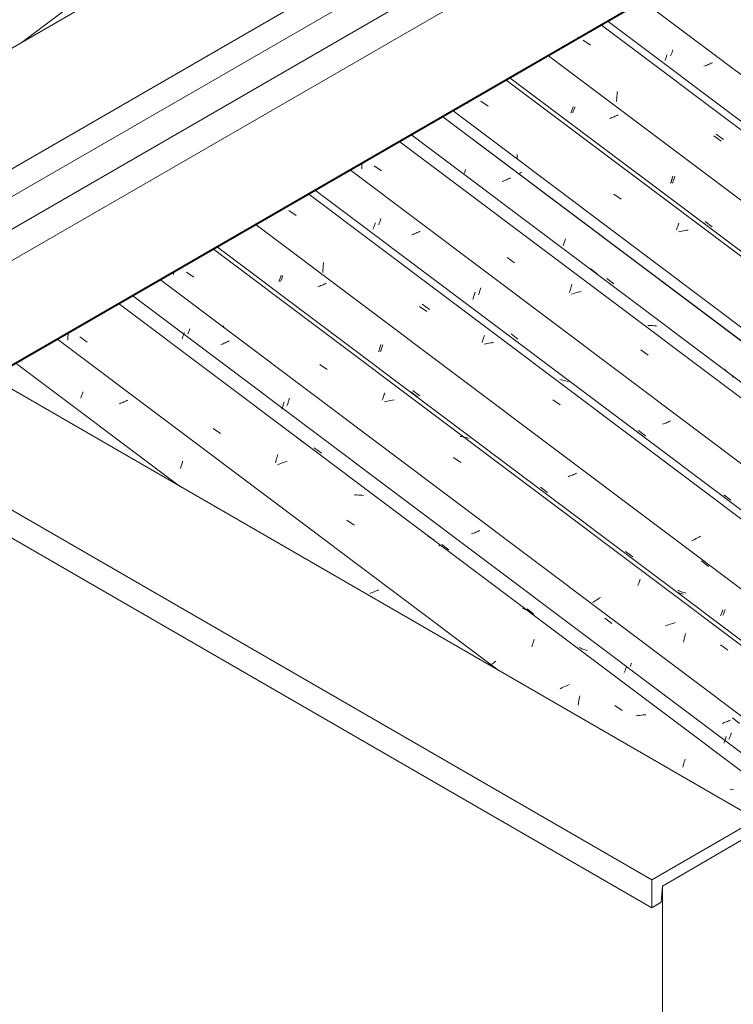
# Model space of a CAD drawing. Header units: millimetres. Extents: x 6528 to 21779, y 617 to 11154.
# Tile 23 of 106: x 10734 to 11675, y 6617 to 7916. Entities that reach past the tile are written whole.
import ezdxf

# ---------------------------------------------------------------- set-up
doc = ezdxf.new("R2010")
doc.units = ezdxf.units.MM
for name, color, linetype, lineweight in [('A-GLAZ-CWMG', 7, 'Continuous', 5), ('A-ROOF', 7, 'Continuous', 5), ('A-ROOF-OTLN', 7, 'Continuous', 5), ('I-WALL', 7, 'Continuous', 5)]:
    doc.layers.add(name, color=color, linetype=linetype, lineweight=lineweight)

# ---------------------------------------------------------------- blocks, each defined once
blk = doc.blocks.new('FP_11-ISO_02')
at = {"layer": 'A-GLAZ-CWMG'}
blk.add_line((11716.3, 8621.2), (10736.8, 7886), dxfattribs=at)
blk = doc.blocks.new('Rectangular Mullion - Telha Fibrocimento - Ondulada-1909083-ISO_02')
at = {"layer": 'A-GLAZ-CWMG'}
blk.add_blockref('FP_11-ISO_02', (0, 0), dxfattribs=at)
blk = doc.blocks.new('FP_256-ISO_02')
at = {"layer": 'A-GLAZ-CWMG'}
blk.add_line((10945.6, 7299.8), (10728.9, 7462.4), dxfattribs=at)
blk = doc.blocks.new('FP_257-ISO_02')
at = {"layer": 'A-GLAZ-CWMG', "color": 9, "true_color": 0xc0c0c0}
for p, q in [((10814, 7416.5), (10814.4, 7417.4)), ((10814.4, 7417.4), (10814.8, 7418.4)), ((10814.8, 7418.4), (10815.1, 7419.4)), ((10815.1, 7419.4), (10815.5, 7420.4)), ((10815.5, 7420.4), (10815.9, 7421.5)), ((10815.9, 7421.5), (10816.3, 7422.6)), ((10816.3, 7422.6), (10816.7, 7423.7)), ((10816.7, 7423.7), (10817, 7424.8)), ((10872.3, 7412.1), (10870.9, 7411.6)), ((10873.6, 7412.7), (10872.3, 7412.1)), ((10874.9, 7413.4), (10873.6, 7412.7)), ((10876.2, 7414), (10874.9, 7413.4)), ((10866.7, 7409.8), (10865.3, 7409.3)), ((10868.2, 7410.4), (10866.7, 7409.8)), ((10869.5, 7411), (10868.2, 7410.4)), ((10870.9, 7411.6), (10869.5, 7411)), ((10945.5, 7323.9), (10945.9, 7325)), ((10945.9, 7325), (10946.3, 7326.1)), ((10946.3, 7326.1), (10946.7, 7327.2)), ((10946.7, 7327.2), (10947.1, 7328.4)), ((10947.1, 7328.4), (10947.4, 7329.6)), ((10947.4, 7329.6), (10947.8, 7330.8)), ((10947.8, 7330.8), (10948.2, 7332)), ((10948.2, 7332), (10948.5, 7333.3)), ((11197, 7159.7), (11195.6, 7159.2)), ((11198.5, 7160.3), (11197, 7159.7)), ((11199.9, 7160.8), (11198.5, 7160.3)), ((11201.3, 7161.4), (11199.9, 7160.8)), ((11202.7, 7162), (11201.3, 7161.4)), ((11204, 7162.6), (11202.7, 7162)), ((11205.4, 7163.2), (11204, 7162.6)), ((11206.7, 7163.8), (11205.4, 7163.2))]:
    blk.add_line(p, q, dxfattribs=at)
blk = doc.blocks.new('FP_258-ISO_02')
at = {"layer": 'A-GLAZ-CWMG'}
blk.add_line((12278.3, 6479.7), (10865, 7540.5), dxfattribs=at)
at = {"layer": 'A-GLAZ-CWMG', "color": 9, "true_color": 0xc0c0c0}
for p, q in [((10797, 7493.2), (10797.1, 7495.4)), ((10797.1, 7495.4), (10797.2, 7497.7)), ((10797.2, 7497.7), (10797.3, 7499.9)), ((10797.3, 7499.9), (10797.5, 7502)), ((10813, 7497.2), (10822.6, 7490.6)), ((10988.8, 7376.6), (10998.5, 7370)), ((11098.5, 7365.2), (11108.1, 7358.1)), ((11071.5, 7333.2), (11072, 7335.1)), ((11072, 7335.1), (11072.5, 7336.9)), ((11072.5, 7336.9), (11073, 7338.7)), ((11073, 7338.7), (11073.5, 7340.5)), ((11073.5, 7340.5), (11074, 7342.3)), ((11071, 7331.3), (11071.5, 7333.2)), ((11075.8, 7329.6), (11073.7, 7328.8)), ((11077.9, 7330.4), (11075.8, 7329.6)), ((11080, 7331.1), (11077.9, 7330.4)), ((11082.2, 7331.8), (11080, 7331.1)), ((11084.3, 7332.5), (11082.2, 7331.8)), ((11086.4, 7333.1), (11084.3, 7332.5)), ((11176.7, 7288.9), (11174.6, 7288.8)), ((11178.8, 7288.9), (11176.7, 7288.9)), ((11180.8, 7288.8), (11178.8, 7288.9)), ((11182.9, 7288.7), (11180.8, 7288.8)), ((11184.9, 7288.6), (11182.9, 7288.7)), ((11186.9, 7288.4), (11184.9, 7288.6)), ((11165.1, 7255.5), (11174.8, 7248.9)), ((11273.7, 7233.4), (11272.1, 7234.3)), ((11275.4, 7232.5), (11273.7, 7233.4)), ((11277, 7231.5), (11275.4, 7232.5)), ((11278.6, 7230.5), (11277, 7231.5)), ((11280.1, 7229.4), (11278.6, 7230.5)), ((11286.7, 7221.3), (11286.9, 7221.8)), ((11286.9, 7221.8), (11287.1, 7222.3)), ((11287.1, 7222.3), (11287.2, 7222.7)), ((11287.2, 7222.7), (11287.3, 7223)), ((11287.3, 7223), (11287.4, 7223.4)), ((11287.4, 7223.4), (11287.4, 7223.6)), ((11398.7, 7138.6), (11397, 7139.4)), ((11400.5, 7137.8), (11398.7, 7138.6)), ((11402.2, 7137), (11400.5, 7137.8)), ((11403.8, 7136.1), (11402.2, 7137)), ((11405.4, 7135.1), (11403.8, 7136.1)), ((11407, 7134.1), (11405.4, 7135.1)), ((11409.1, 7088.8), (11409.6, 7090.5)), ((11409.6, 7090.5), (11410.1, 7092.2)), ((11410.1, 7092.2), (11410.7, 7093.9)), ((11410.7, 7093.9), (11411.2, 7095.5)), ((11411.2, 7095.5), (11411.7, 7097.1)), ((11411.7, 7097.1), (11412.3, 7098.7)), ((11356.8, 7066.1), (11355.2, 7064.9)), ((11358.4, 7067.3), (11356.8, 7066.1)), ((11360.1, 7068.5), (11358.4, 7067.3)), ((11361.8, 7069.7), (11360.1, 7068.5)), ((11452.6, 7036.4), (11450.6, 7035.4)), ((11454.7, 7037.3), (11452.6, 7036.4)), ((11456.7, 7038.2), (11454.7, 7037.3)), ((11458.8, 7039), (11456.7, 7038.2)), ((11448.6, 7034.5), (11446.6, 7033.5)), ((11450.6, 7035.4), (11448.6, 7034.5)), ((11472.1, 7022.2), (11472.5, 7024.2)), ((11470.2, 7011.8), (11470.5, 7013.9)), ((11470.5, 7013.9), (11470.9, 7016)), ((11470.9, 7016), (11471.3, 7018.1)), ((11471.3, 7018.1), (11471.7, 7020.2)), ((11471.7, 7020.2), (11472.1, 7022.2)), ((11518.6, 7011.4), (11528.3, 7004.6)), ((11549, 6998.1), (11546.9, 6997.7)), ((11551.2, 6998.4), (11549, 6998.1)), ((11553.3, 6998.7), (11551.2, 6998.4)), ((11555.4, 6998.9), (11553.3, 6998.7)), ((11557.6, 6999.1), (11555.4, 6998.9)), ((11559.7, 6999.2), (11557.6, 6999.1)), ((11608.3, 6929.9), (11608.8, 6931.8)), ((11608.8, 6931.8), (11609.3, 6933.6)), ((11609.3, 6933.6), (11609.8, 6935.5)), ((11609.8, 6935.5), (11610.3, 6937.2)), ((11610.3, 6937.2), (11610.8, 6939)), ((11610.8, 6939), (11611.4, 6940.7)), ((11673.1, 6900.7), (11670.9, 6900.2)), ((11675.2, 6901.1), (11673.1, 6900.7))]:
    blk.add_line(p, q, dxfattribs=at)
blk = doc.blocks.new('FP_259-ISO_02')
at = {"layer": 'A-GLAZ-CWMG', "color": 9, "true_color": 0xc0c0c0}
for p, q in [((10950.3, 7501.9), (10950.7, 7503)), ((10947.7, 7494.8), (10948.1, 7495.7)), ((10948.1, 7495.7), (10948.5, 7496.7)), ((10948.5, 7496.7), (10948.8, 7497.7)), ((10948.8, 7497.7), (10949.2, 7498.7)), ((10949.2, 7498.7), (10949.6, 7499.7)), ((10949.6, 7499.7), (10950, 7500.8)), ((10950, 7500.8), (10950.3, 7501.9)), ((11006, 7490.2), (11004.7, 7489.6)), ((11007.4, 7490.8), (11006, 7490.2)), ((11008.7, 7491.4), (11007.4, 7490.8)), ((11010, 7492), (11008.7, 7491.4)), ((11000.5, 7487.9), (10999.1, 7487.3)), ((11001.9, 7488.4), (11000.5, 7487.9)), ((11003.3, 7489), (11001.9, 7488.4)), ((11004.7, 7489.6), (11003.3, 7489)), ((11079.3, 7402.2), (11079.7, 7403.3)), ((11079.7, 7403.3), (11080.1, 7404.4)), ((11080.1, 7404.4), (11080.5, 7405.5)), ((11080.5, 7405.5), (11080.9, 7406.6)), ((11080.9, 7406.6), (11081.2, 7407.8)), ((11081.2, 7407.8), (11081.6, 7409)), ((11081.6, 7409), (11082, 7410.2)), ((11082, 7410.2), (11082.3, 7411.5)), ((11122.2, 7351.2), (11131.5, 7344.2)), ((11331, 7238.1), (11329.6, 7237.5)), ((11332.5, 7238.6), (11331, 7238.1)), ((11333.9, 7239.2), (11332.5, 7238.6)), ((11335.3, 7239.7), (11333.9, 7239.2)), ((11336.6, 7240.3), (11335.3, 7239.7)), ((11338, 7240.9), (11336.6, 7240.3)), ((11339.3, 7241.5), (11338, 7240.9)), ((11340.7, 7242.1), (11339.3, 7241.5)), ((11290.5, 7223.7), (11299.7, 7216.7)), ((11402.8, 7139), (11412, 7132)), ((11505.6, 7126.7), (11514.8, 7119.5)), ((11472.7, 7087.4), (11471.5, 7088)), ((11474, 7086.8), (11472.7, 7087.4)), ((11475.3, 7086.2), (11474, 7086.8)), ((11476.6, 7085.7), (11475.3, 7086.2)), ((11477.9, 7085.3), (11476.6, 7085.7)), ((11479.3, 7084.8), (11477.9, 7085.3)), ((11480.7, 7084.4), (11479.3, 7084.8)), ((11482, 7084), (11480.7, 7084.4)), ((11533.6, 7061.3), (11534, 7062.4)), ((11531.1, 7054.8), (11531.4, 7055.6)), ((11531.4, 7055.6), (11531.8, 7056.5)), ((11531.8, 7056.5), (11532.1, 7057.4)), ((11532.1, 7057.4), (11532.5, 7058.3)), ((11532.5, 7058.3), (11532.9, 7059.3)), ((11532.9, 7059.3), (11533.2, 7060.3)), ((11533.2, 7060.3), (11533.6, 7061.3)), ((11661.6, 6988.3), (11660.1, 6987.8)), ((11663, 6988.8), (11661.6, 6988.3)), ((11664.4, 6989.3), (11663, 6988.8)), ((11665.8, 6989.9), (11664.4, 6989.3)), ((11667.2, 6990.4), (11665.8, 6989.9)), ((11668.6, 6991), (11667.2, 6990.4)), ((11670, 6991.6), (11668.6, 6991)), ((11671.3, 6992.2), (11670, 6991.6)), ((11673.9, 6995), (11683.1, 6987.8)), ((11662.6, 6961.8), (11663, 6962.8)), ((11663, 6962.8), (11663.4, 6963.8)), ((11663.4, 6963.8), (11663.7, 6964.9)), ((11663.7, 6964.9), (11664.1, 6966)), ((11664.1, 6966), (11664.5, 6967.1)), ((11664.5, 6967.1), (11664.9, 6968.3)), ((11664.9, 6968.3), (11665.2, 6969.4)), ((11665.2, 6969.4), (11665.6, 6970.6))]:
    blk.add_line(p, q, dxfattribs=at)
blk = doc.blocks.new('FP_260-ISO_02')
at = {"layer": 'A-GLAZ-CWMG'}
blk.add_line((12408.8, 6554.1), (10994.4, 7615.7), dxfattribs=at)
at = {"layer": 'A-GLAZ-CWMG', "color": 9, "true_color": 0xc0c0c0}
for p, q in [((10936.3, 7579.5), (10936.6, 7581.6)), ((10936.6, 7581.6), (10936.7, 7582.4)), ((10953.4, 7582.8), (10963.1, 7576.1)), ((11002.2, 7509.9), (11002.2, 7512)), ((11129.4, 7460.9), (11139.1, 7454.2)), ((11211.9, 7414), (11212.5, 7415.7)), ((11212.5, 7415.7), (11213, 7417.3)), ((11213, 7417.3), (11213.5, 7418.9)), ((11213.5, 7418.9), (11214.1, 7420.5)), ((11214.1, 7420.5), (11214.6, 7422)), ((11214.6, 7422), (11215.1, 7423.4)), ((11216.7, 7412.1), (11214.6, 7411.6)), ((11218.9, 7412.6), (11216.7, 7412.1)), ((11221.1, 7413.1), (11218.9, 7412.6)), ((11223.2, 7413.5), (11221.1, 7413.1)), ((11225.4, 7413.9), (11223.2, 7413.5)), ((11227.5, 7414.2), (11225.4, 7413.9)), ((11316.8, 7365.9), (11314.8, 7366.2)), ((11318.8, 7365.5), (11316.8, 7365.9)), ((11320.7, 7365.1), (11318.8, 7365.5)), ((11322.6, 7364.6), (11320.7, 7365.1)), ((11324.5, 7364.1), (11322.6, 7364.6)), ((11326.4, 7363.5), (11324.5, 7364.1)), ((11305.6, 7338.4), (11315.3, 7331.7)), ((11424.3, 7293.5), (11424.3, 7293.6)), ((11549.1, 7169.5), (11549.6, 7171)), ((11549.6, 7171), (11550.2, 7172.5)), ((11550.2, 7172.5), (11550.7, 7173.9)), ((11550.7, 7173.9), (11551.2, 7175.2)), ((11551.2, 7175.2), (11551.7, 7176.6)), ((11551.7, 7176.6), (11552.2, 7177.8)), ((11497.9, 7152.7), (11496.1, 7151.6)), ((11499.7, 7153.8), (11497.9, 7152.7)), ((11491, 7148.2), (11489.3, 7147)), ((11492.6, 7149.3), (11491, 7148.2)), ((11494.4, 7150.4), (11492.6, 7149.3)), ((11496.1, 7151.6), (11494.4, 7150.4)), ((11587.8, 7117.1), (11585.7, 7116.3)), ((11589.9, 7117.9), (11587.8, 7117.1)), ((11592, 7118.7), (11589.9, 7117.9)), ((11594.1, 7119.4), (11592, 7118.7)), ((11596.3, 7120.1), (11594.1, 7119.4)), ((11598.4, 7120.8), (11596.3, 7120.1)), ((11610, 7098.7), (11610.5, 7100.6)), ((11610.5, 7100.6), (11611, 7102.5)), ((11611, 7102.5), (11611.5, 7104.4)), ((11611.5, 7104.4), (11612, 7106.3)), ((11609.1, 7094.7), (11609.5, 7096.7)), ((11609.5, 7096.7), (11610, 7098.7)), ((11658.2, 7091.3), (11667.9, 7084.5))]:
    blk.add_line(p, q, dxfattribs=at)
blk = doc.blocks.new('FP_261-ISO_02')
at = {"layer": 'A-GLAZ-CWMG', "color": 9, "true_color": 0xc0c0c0}
for p, q in [((11077.8, 7570.2), (11078.1, 7571.1)), ((11078.1, 7571.1), (11078.5, 7572)), ((11078.5, 7572), (11078.9, 7573)), ((11078.9, 7573), (11079.2, 7574)), ((11079.2, 7574), (11079.6, 7575.1)), ((11079.6, 7575.1), (11080, 7576.1)), ((11080, 7576.1), (11080.4, 7577.2)), ((11080.4, 7577.2), (11080.7, 7578.3)), ((11209.4, 7477.6), (11209.8, 7478.7)), ((11209.8, 7478.7), (11210.2, 7479.8)), ((11210.2, 7479.8), (11210.5, 7480.9)), ((11210.5, 7480.9), (11210.9, 7482)), ((11210.9, 7482), (11211.3, 7483.2)), ((11211.3, 7483.2), (11211.7, 7484.4)), ((11211.7, 7484.4), (11212, 7485.6)), ((11212, 7485.6), (11212.4, 7486.9)), ((11252.3, 7426.5), (11261.6, 7419.5)), ((11420.6, 7299), (11429.8, 7292)), ((11532.9, 7214.3), (11542.2, 7207.3)), ((11602.9, 7162.7), (11601.6, 7163.3)), ((11604.2, 7162.1), (11602.9, 7162.7)), ((11605.5, 7161.6), (11604.2, 7162.1)), ((11606.8, 7161.1), (11605.5, 7161.6)), ((11608.1, 7160.6), (11606.8, 7161.1)), ((11609.4, 7160.2), (11608.1, 7160.6)), ((11610.8, 7159.8), (11609.4, 7160.2)), ((11612.2, 7159.4), (11610.8, 7159.8)), ((11661.3, 7130.2), (11661.6, 7131)), ((11661.6, 7131), (11662, 7131.9)), ((11662, 7131.9), (11662.3, 7132.8)), ((11662.3, 7132.8), (11662.7, 7133.8)), ((11662.7, 7133.8), (11663, 7134.7)), ((11663, 7134.7), (11663.4, 7135.7)), ((11663.4, 7135.7), (11663.8, 7136.8)), ((11663.8, 7136.8), (11664.2, 7137.9))]:
    blk.add_line(p, q, dxfattribs=at)
blk = doc.blocks.new('FP_262-ISO_02')
at = {"layer": 'A-GLAZ-CWMG'}
blk.add_line((12538.3, 6628.7), (11123.8, 7690.4), dxfattribs=at)
at = {"layer": 'A-GLAZ-CWMG', "color": 9, "true_color": 0xc0c0c0}
for p, q in [((11260.9, 7537.4), (11270.6, 7530.6)), ((11343.5, 7490), (11344, 7491.7)), ((11344, 7491.7), (11344.5, 7493.2)), ((11344.5, 7493.2), (11345.1, 7494.8)), ((11345.1, 7494.8), (11345.6, 7496.3)), ((11345.6, 7496.3), (11346.2, 7497.7)), ((11346.2, 7497.7), (11346.7, 7499.1)), ((11348.3, 7488.1), (11346.1, 7487.6)), ((11350.4, 7488.6), (11348.3, 7488.1)), ((11352.6, 7489), (11350.4, 7488.6)), ((11354.7, 7489.3), (11352.6, 7489)), ((11356.9, 7489.7), (11354.7, 7489.3)), ((11359, 7489.9), (11356.9, 7489.7)), ((11448, 7440.7), (11446.1, 7441)), ((11450, 7440.2), (11448, 7440.7)), ((11451.9, 7439.7), (11450, 7440.2)), ((11453.7, 7439.2), (11451.9, 7439.7)), ((11455.6, 7438.6), (11453.7, 7439.2)), ((11457.4, 7437.9), (11455.6, 7438.6)), ((11437, 7414.5), (11446.7, 7407.8))]:
    blk.add_line(p, q, dxfattribs=at)
blk = doc.blocks.new('FP_263-ISO_02')
at = {"layer": 'A-GLAZ-CWMG', "color": 9, "true_color": 0xc0c0c0}
for p, q in [((11207.1, 7645.1), (11207.5, 7646)), ((11207.5, 7646), (11207.9, 7647)), ((11207.9, 7647), (11208.2, 7648)), ((11208.2, 7648), (11208.6, 7649)), ((11208.6, 7649), (11209, 7650)), ((11209, 7650), (11209.4, 7651.1)), ((11209.4, 7651.1), (11209.7, 7652.2)), ((11209.7, 7652.2), (11210.1, 7653.3)), ((11339.6, 7554.7), (11339.9, 7555.8)), ((11339.9, 7555.8), (11340.3, 7557)), ((11340.3, 7557), (11340.7, 7558.2)), ((11340.7, 7558.2), (11341.1, 7559.4)), ((11341.1, 7559.4), (11341.4, 7560.6)), ((11341.4, 7560.6), (11341.8, 7561.9)), ((11338.8, 7552.6), (11339.2, 7553.6)), ((11339.2, 7553.6), (11339.6, 7554.7)), ((11381.7, 7501.5), (11390.9, 7494.4)), ((11550, 7373.9), (11559.2, 7366.9)), ((11662.3, 7289.1), (11671.6, 7282.1))]:
    blk.add_line(p, q, dxfattribs=at)
blk = doc.blocks.new('FP_264-ISO_02')
at = {"layer": 'A-GLAZ-CWMG'}
blk.add_line((12650.8, 6691.9), (11234.9, 7754.6), dxfattribs=at)
blk = doc.blocks.new('FP_265-ISO_02')
at = {"layer": 'A-GLAZ-CWMG', "color": 9, "true_color": 0xc0c0c0}
for p, q in [((11319.6, 7711.9), (11319.8, 7712.6)), ((11319.8, 7712.6), (11320.2, 7713.6)), ((11320.2, 7713.6), (11320.6, 7714.6)), ((11320.6, 7714.6), (11321, 7715.7)), ((11321, 7715.7), (11321.3, 7716.8)), ((11321.3, 7716.8), (11321.7, 7717.9)), ((11371.5, 7702.8), (11370.1, 7702.3)), ((11372.9, 7703.4), (11371.5, 7702.8)), ((11374.3, 7703.9), (11372.9, 7703.4)), ((11375.7, 7704.5), (11374.3, 7703.9)), ((11377.1, 7705.1), (11375.7, 7704.5)), ((11378.4, 7705.7), (11377.1, 7705.1)), ((11379.8, 7706.3), (11378.4, 7705.7)), ((11381.1, 7706.9), (11379.8, 7706.3)), ((11451.2, 7619.4), (11451.5, 7620.5)), ((11451.5, 7620.5), (11451.9, 7621.6)), ((11451.9, 7621.6), (11452.3, 7622.8)), ((11452.3, 7622.8), (11452.7, 7624)), ((11452.7, 7624), (11453, 7625.3)), ((11453, 7625.3), (11453.4, 7626.5)), ((11450.4, 7617.2), (11450.8, 7618.3)), ((11450.8, 7618.3), (11451.2, 7619.4))]:
    blk.add_line(p, q, dxfattribs=at)
blk = doc.blocks.new('Rectangular Mullion - Telha Fibrocimento - Ondulada-1909027-ISO_02')
at = {"layer": 'A-GLAZ-CWMG'}
for p, q in [((12711, 6722), (11291.6, 7787.3)), ((12713.2, 6720.7), (11291.9, 7787.5)), ((12339.5, 6506.4), (10919.3, 7572.4)), ((11366, 7057), (10783.7, 7494.1))]:
    blk.add_line(p, q, dxfattribs=at)
for name in ['FP_264-ISO_02', 'FP_265-ISO_02', 'FP_262-ISO_02', 'FP_263-ISO_02', 'FP_260-ISO_02', 'FP_261-ISO_02', 'FP_258-ISO_02', 'FP_259-ISO_02', 'FP_256-ISO_02', 'FP_257-ISO_02']:
    blk.add_blockref(name, (0, 0), dxfattribs=at)
blk = doc.blocks.new('FP_273-ISO_02')
at = {"layer": 'A-GLAZ-CWMG', "color": 9, "true_color": 0xc0c0c0}
for p, q in [((10955.7, 7502), (10956.1, 7503.1)), ((10956.1, 7503.1), (10956.5, 7504.3)), ((10956.5, 7504.3), (10957, 7505.5)), ((10957, 7505.5), (10957.4, 7506.7)), ((10957.4, 7506.7), (10957.8, 7508)), ((10955.3, 7500.9), (10955.7, 7502)), ((11087.9, 7411.6), (11088.2, 7412.8)), ((11088.2, 7412.8), (11088.6, 7414)), ((11088.6, 7414), (11089, 7415.3)), ((11089, 7415.3), (11089.3, 7416.6)), ((11086.3, 7407.1), (11086.7, 7408.2)), ((11086.7, 7408.2), (11087.1, 7409.3)), ((11087.1, 7409.3), (11087.5, 7410.5)), ((11087.5, 7410.5), (11087.9, 7411.6)), ((11539.1, 7062.7), (11539.5, 7063.8)), ((11539.5, 7063.8), (11539.9, 7064.8)), ((11539.9, 7064.8), (11540.3, 7065.9)), ((11540.3, 7065.9), (11540.7, 7067.1)), ((11670.7, 6970.7), (11671.1, 6971.8)), ((11671.1, 6971.8), (11671.5, 6972.9)), ((11671.5, 6972.9), (11671.9, 6974.1)), ((11671.9, 6974.1), (11672.2, 6975.3)), ((11669.2, 6966.4), (11669.6, 6967.4)), ((11669.6, 6967.4), (11670, 6968.5)), ((11670, 6968.5), (11670.4, 6969.5)), ((11670.4, 6969.5), (11670.7, 6970.7))]:
    blk.add_line(p, q, dxfattribs=at)
blk = doc.blocks.new('FP_274-ISO_02')
at = {"layer": 'A-GLAZ-CWMG'}
blk.add_line((12405.9, 6549.7), (10989.4, 7612.9), dxfattribs=at)
blk = doc.blocks.new('FP_275-ISO_02')
at = {"layer": 'A-GLAZ-CWMG', "color": 9, "true_color": 0xc0c0c0}
for p, q in [((11075.5, 7569.9), (11076, 7571)), ((11076, 7571), (11076.4, 7572.2)), ((11076.4, 7572.2), (11076.8, 7573.3)), ((11076.8, 7573.3), (11077.3, 7574.6)), ((11077.3, 7574.6), (11077.7, 7575.8)), ((11077.7, 7575.8), (11078.1, 7577.1)), ((11078.1, 7577.1), (11078.6, 7578.5)), ((11137.7, 7568), (11136.4, 7567.3)), ((11128.2, 7563.8), (11126.8, 7563.2)), ((11129.6, 7564.3), (11128.2, 7563.8)), ((11131, 7564.9), (11129.6, 7564.3)), ((11132.4, 7565.5), (11131, 7564.9)), ((11133.7, 7566.1), (11132.4, 7565.5)), ((11135.1, 7566.7), (11133.7, 7566.1)), ((11136.4, 7567.3), (11135.1, 7566.7)), ((11207.1, 7477.5), (11207.5, 7478.7)), ((11207.5, 7478.7), (11207.9, 7480)), ((11207.9, 7480), (11208.4, 7481.4)), ((11208.4, 7481.4), (11208.8, 7482.7)), ((11208.8, 7482.7), (11209.2, 7484.2)), ((11209.2, 7484.2), (11209.6, 7485.6)), ((11209.6, 7485.6), (11210.1, 7487.1)), ((11249.4, 7425.1), (11258.6, 7418)), ((11458.5, 7313.5), (11457, 7313)), ((11459.9, 7314.1), (11458.5, 7313.5)), ((11461.3, 7314.7), (11459.9, 7314.1)), ((11462.7, 7315.2), (11461.3, 7314.7)), ((11464.1, 7315.8), (11462.7, 7315.2)), ((11465.4, 7316.4), (11464.1, 7315.8)), ((11466.8, 7317), (11465.4, 7316.4)), ((11468.1, 7317.6), (11466.8, 7317)), ((11632.8, 7202.1), (11642.1, 7194.8)), ((11602.1, 7160.1), (11600.8, 7160.6)), ((11603.5, 7159.7), (11602.1, 7160.1)), ((11604.8, 7159.3), (11603.5, 7159.7)), ((11606.2, 7158.9), (11604.8, 7159.3)), ((11607.6, 7158.5), (11606.2, 7158.9)), ((11609, 7158.2), (11607.6, 7158.5)), ((11658.2, 7129.4), (11658.6, 7130.4)), ((11658.6, 7130.4), (11659, 7131.4)), ((11659, 7131.4), (11659.5, 7132.5)), ((11659.5, 7132.5), (11659.9, 7133.7)), ((11659.9, 7133.7), (11660.3, 7134.8)), ((11660.3, 7134.8), (11660.8, 7136.1)), ((11660.8, 7136.1), (11661.2, 7137.3))]:
    blk.add_line(p, q, dxfattribs=at)
blk = doc.blocks.new('FP_276-ISO_02')
at = {"layer": 'A-GLAZ-CWMG'}
blk.add_line((12530.3, 6623), (11114.9, 7685.3), dxfattribs=at)
at = {"layer": 'A-GLAZ-CWMG', "color": 9, "true_color": 0xc0c0c0}
for p, q in [((11088.7, 7664), (11098.4, 7657.2)), ((11134.3, 7593.6), (11134.5, 7595.5)), ((11133.4, 7582.2), (11133.5, 7584.1)), ((11133.5, 7584.1), (11133.6, 7586)), ((11133.6, 7586), (11133.7, 7587.9)), ((11133.7, 7587.9), (11133.9, 7589.8)), ((11133.9, 7589.8), (11134, 7591.7)), ((11134, 7591.7), (11134.3, 7593.6)), ((11264.4, 7540.3), (11274.1, 7533.4)), ((11623.9, 7230.4), (11622, 7229.3)), ((11625.8, 7231.4), (11623.9, 7230.4)), ((11627.8, 7232.5), (11625.8, 7231.4)), ((11629.8, 7233.5), (11627.8, 7232.5)), ((11631.8, 7234.4), (11629.8, 7233.5)), ((11622, 7229.3), (11620.2, 7228.3))]:
    blk.add_line(p, q, dxfattribs=at)
blk = doc.blocks.new('FP_277-ISO_02')
at = {"layer": 'A-GLAZ-CWMG', "color": 9, "true_color": 0xc0c0c0}
for p, q in [((11201.9, 7645.3), (11202.3, 7646.4)), ((11202.3, 7646.4), (11202.6, 7647.5)), ((11199.6, 7639.3), (11200, 7640.2)), ((11200, 7640.2), (11200.4, 7641.2)), ((11200.4, 7641.2), (11200.7, 7642.1)), ((11200.7, 7642.1), (11201.1, 7643.2)), ((11201.1, 7643.2), (11201.5, 7644.2)), ((11201.5, 7644.2), (11201.9, 7645.3)), ((11253.8, 7633), (11252.4, 7632.5)), ((11255.2, 7633.6), (11253.8, 7633)), ((11256.6, 7634.2), (11255.2, 7633.6)), ((11258, 7634.8), (11256.6, 7634.2)), ((11259.3, 7635.4), (11258, 7634.8)), ((11260.6, 7636), (11259.3, 7635.4)), ((11261.9, 7636.6), (11260.6, 7636)), ((11252.4, 7632.5), (11251, 7631.9)), ((11333.9, 7554.8), (11334.3, 7556.1)), ((11331.3, 7546.7), (11331.7, 7547.8)), ((11331.7, 7547.8), (11332, 7548.9)), ((11332, 7548.9), (11332.4, 7550)), ((11332.4, 7550), (11332.8, 7551.2)), ((11332.8, 7551.2), (11333.2, 7552.4)), ((11333.2, 7552.4), (11333.6, 7553.6)), ((11333.6, 7553.6), (11333.9, 7554.8)), ((11591.3, 7386.2), (11590, 7385.6)), ((11592.7, 7386.8), (11591.3, 7386.2)), ((11583, 7382.8), (11581.6, 7382.2)), ((11584.5, 7383.3), (11583, 7382.8)), ((11585.9, 7383.8), (11584.5, 7383.3)), ((11587.3, 7384.4), (11585.9, 7383.8)), ((11588.6, 7385), (11587.3, 7384.4)), ((11590, 7385.6), (11588.6, 7385))]:
    blk.add_line(p, q, dxfattribs=at)
blk = doc.blocks.new('FP_278-ISO_02')
at = {"layer": 'A-GLAZ-CWMG'}
blk.add_line((12664.3, 6702.6), (11251, 7763.4), dxfattribs=at)
at = {"layer": 'A-GLAZ-CWMG', "color": 9, "true_color": 0xc0c0c0}
for p, q in [((11185, 7723.5), (11185.2, 7725.7)), ((11184.7, 7719), (11184.8, 7721.3)), ((11184.8, 7721.3), (11185, 7723.5)), ((11201, 7722.9), (11210.7, 7716.3)), ((11376.7, 7601.8), (11386.4, 7595.1)), ((11485.9, 7587.4), (11495.5, 7580.3)), ((11458.9, 7556), (11459.5, 7557.8)), ((11459.5, 7557.8), (11460, 7559.7)), ((11460, 7559.7), (11460.5, 7561.5)), ((11460.5, 7561.5), (11461, 7563.2)), ((11461, 7563.2), (11461.5, 7565)), ((11461.5, 7565), (11462.1, 7566.7)), ((11465.9, 7555), (11463.7, 7554.3)), ((11468, 7555.7), (11465.9, 7555)), ((11470.2, 7556.3), (11468, 7555.7)), ((11472.3, 7556.9), (11470.2, 7556.3)), ((11474.4, 7557.5), (11472.3, 7556.9)), ((11463.7, 7554.3), (11461.6, 7553.5)), ((11564.5, 7512.4), (11562.4, 7512.4)), ((11566.5, 7512.3), (11564.5, 7512.4)), ((11568.6, 7512.2), (11566.5, 7512.3)), ((11570.6, 7512.1), (11568.6, 7512.2)), ((11572.7, 7511.9), (11570.6, 7512.1)), ((11574.6, 7511.6), (11572.7, 7511.9)), ((11552.8, 7480.1), (11562.5, 7473.4)), ((11661, 7455.8), (11659.3, 7456.7)), ((11662.6, 7454.8), (11661, 7455.8)), ((11664.2, 7453.8), (11662.6, 7454.8)), ((11665.7, 7452.7), (11664.2, 7453.8)), ((11674.1, 7444), (11674.2, 7444.5)), ((11674.2, 7444.5), (11674.4, 7444.8)), ((11674.4, 7444.8), (11674.5, 7445.2)), ((11674.5, 7445.5), (11674.6, 7445.7)), ((11674.5, 7445.2), (11674.5, 7445.5)), ((11674.6, 7445.7), (11674.6, 7445.9))]:
    blk.add_line(p, q, dxfattribs=at)
blk = doc.blocks.new('FP_279-ISO_02')
at = {"layer": 'A-GLAZ-CWMG', "color": 9, "true_color": 0xc0c0c0}
for p, q in [((11392.9, 7713.2), (11391.6, 7712.6)), ((11394.3, 7713.8), (11392.9, 7713.2)), ((11395.6, 7714.4), (11394.3, 7713.8)), ((11508, 7574.2), (11517.3, 7567.2))]:
    blk.add_line(p, q, dxfattribs=at)
blk = doc.blocks.new('FP_280-ISO_02')
at = {"layer": 'A-GLAZ-CWMG'}
blk.add_line((12794.9, 6777), (11380.5, 7838.6), dxfattribs=at)
at = {"layer": 'A-GLAZ-CWMG', "color": 9, "true_color": 0xc0c0c0}
for p, q in [((11324.3, 7805.1), (11324.5, 7806.3)), ((11341.7, 7808.2), (11351.4, 7801.5)), ((11389.6, 7735.7), (11389.7, 7737.7)), ((11389.6, 7733.8), (11389.6, 7735.7)), ((11389.6, 7731.8), (11389.6, 7733.8)), ((11517.5, 7685.7), (11527.1, 7679)), ((11602.1, 7644.6), (11602.6, 7646)), ((11602.6, 7646), (11603.2, 7647.4)), ((11599.9, 7638.3), (11600.5, 7639.9)), ((11600.5, 7639.9), (11601, 7641.5)), ((11601, 7641.5), (11601.6, 7643.1)), ((11601.6, 7643.1), (11602.1, 7644.6)), ((11604.8, 7636.4), (11602.6, 7635.9)), ((11606.9, 7636.9), (11604.8, 7636.4)), ((11609.1, 7637.3), (11606.9, 7636.9)), ((11611.2, 7637.6), (11609.1, 7637.3)), ((11613.4, 7637.9), (11611.2, 7637.6)), ((11615.5, 7638.2), (11613.4, 7637.9))]:
    blk.add_line(p, q, dxfattribs=at)
blk = doc.blocks.new('FP_281-ISO_02')
at = {"layer": 'A-GLAZ-CWMG', "color": 9, "true_color": 0xc0c0c0}
for p, q in [((11463.1, 7792.8), (11463.4, 7793.7)), ((11463.4, 7793.7), (11463.8, 7794.6)), ((11463.8, 7794.6), (11464.2, 7795.6)), ((11464.2, 7795.6), (11464.5, 7796.6)), ((11464.5, 7796.6), (11464.9, 7797.6)), ((11464.9, 7797.6), (11465.3, 7798.6)), ((11465.3, 7798.6), (11465.7, 7799.7)), ((11465.7, 7799.7), (11466, 7800.8)), ((11594.8, 7700.2), (11595.2, 7701.3)), ((11595.2, 7701.3), (11595.6, 7702.3)), ((11595.6, 7702.3), (11596, 7703.4)), ((11596, 7703.4), (11596.3, 7704.6)), ((11596.3, 7704.6), (11596.7, 7705.7)), ((11596.7, 7705.7), (11597.1, 7706.9)), ((11597.1, 7706.9), (11597.5, 7708.1)), ((11597.5, 7708.1), (11597.8, 7709.4)), ((11638, 7649.5), (11647.2, 7642.5))]:
    blk.add_line(p, q, dxfattribs=at)
blk = doc.blocks.new('FP_282-ISO_02')
at = {"layer": 'A-GLAZ-CWMG'}
blk.add_line((12924.3, 6851.6), (11509.8, 7913.3), dxfattribs=at)
at = {"layer": 'A-GLAZ-CWMG', "color": 9, "true_color": 0xc0c0c0}
blk.add_line((11649.2, 7762.3), (11658.8, 7755.5), dxfattribs=at)
blk = doc.blocks.new('FP_283-ISO_02')
at = {"layer": 'A-GLAZ-CWMG', "color": 9, "true_color": 0xc0c0c0}
for p, q in [((11592.3, 7867.7), (11592.7, 7868.6)), ((11592.7, 7868.6), (11593, 7869.5)), ((11593, 7869.5), (11593.4, 7870.4)), ((11593.4, 7870.4), (11593.8, 7871.4)), ((11593.8, 7871.4), (11594.1, 7872.4)), ((11594.1, 7872.4), (11594.5, 7873.5)), ((11594.5, 7873.5), (11594.9, 7874.5)), ((11594.9, 7874.5), (11595.2, 7875.6))]:
    blk.add_line(p, q, dxfattribs=at)
blk = doc.blocks.new('Rectangular Mullion - Telha Fibrocimento - Ondulada-V269-ISO_02')
at = {"layer": 'A-GLAZ-CWMG'}
for p, q in [((12725.5, 6729.3), (11305.3, 7795.2)), ((12591, 6650.2), (11169.8, 7717)), ((12465.3, 6579.3), (11045.3, 7645.1)), ((12314.9, 6476.7), (10883, 7551.4))]:
    blk.add_line(p, q, dxfattribs=at)
for name in ['FP_282-ISO_02', 'FP_283-ISO_02', 'FP_280-ISO_02', 'FP_281-ISO_02', 'FP_278-ISO_02', 'FP_279-ISO_02', 'FP_276-ISO_02', 'FP_277-ISO_02', 'FP_274-ISO_02', 'FP_275-ISO_02', 'FP_273-ISO_02']:
    blk.add_blockref(name, (0, 0), dxfattribs=at)
blk = doc.blocks.new('FP_293-ISO_02')
at = {"layer": 'A-GLAZ-CWMG'}
blk.add_line((12792, 6772.6), (11375.5, 7835.8), dxfattribs=at)
blk = doc.blocks.new('FP_294-ISO_02')
at = {"layer": 'A-GLAZ-CWMG', "color": 9, "true_color": 0xc0c0c0}
for p, q in [((11460.7, 7792.4), (11461.1, 7793.5)), ((11461.1, 7793.5), (11461.5, 7794.6)), ((11461.5, 7794.6), (11462, 7795.8)), ((11462, 7795.8), (11462.4, 7797)), ((11462.4, 7797), (11462.8, 7798.2)), ((11462.8, 7798.2), (11463.3, 7799.5)), ((11463.3, 7799.5), (11463.7, 7800.8)), ((11520.4, 7788.8), (11519, 7788.2)), ((11521.7, 7789.4), (11520.4, 7788.8)), ((11523, 7790), (11521.7, 7789.4)), ((11513.5, 7785.9), (11512.1, 7785.3)), ((11514.9, 7786.4), (11513.5, 7785.9)), ((11516.3, 7787), (11514.9, 7786.4)), ((11517.7, 7787.6), (11516.3, 7787)), ((11519, 7788.2), (11517.7, 7787.6)), ((11592.3, 7699.9), (11592.8, 7701.2)), ((11592.8, 7701.2), (11593.2, 7702.5)), ((11593.2, 7702.5), (11593.6, 7703.8)), ((11593.6, 7703.8), (11594.1, 7705.1)), ((11594.1, 7705.1), (11594.5, 7706.5)), ((11594.5, 7706.5), (11594.9, 7708)), ((11594.9, 7708), (11595.3, 7709.4)), ((11634.9, 7648), (11644.1, 7641))]:
    blk.add_line(p, q, dxfattribs=at)
blk = doc.blocks.new('FP_295-ISO_02')
at = {"layer": 'A-GLAZ-CWMG'}
blk.add_line((12916.4, 6845.9), (11501, 7908.2), dxfattribs=at)
at = {"layer": 'A-GLAZ-CWMG', "color": 9, "true_color": 0xc0c0c0}
for p, q in [((11477, 7888.7), (11486.6, 7881.9)), ((11521.3, 7813.2), (11521.5, 7815.1)), ((11521.5, 7815.1), (11521.7, 7817)), ((11521.7, 7817), (11521.9, 7818.8)), ((11521.9, 7818.8), (11522.2, 7820.7)), ((11520.8, 7807.5), (11521, 7809.4)), ((11521, 7809.4), (11521.1, 7811.3)), ((11521.1, 7811.3), (11521.3, 7813.2)), ((11652.4, 7764.5), (11662, 7757.6))]:
    blk.add_line(p, q, dxfattribs=at)
blk = doc.blocks.new('FP_296-ISO_02')
at = {"layer": 'A-GLAZ-CWMG', "color": 9, "true_color": 0xc0c0c0}
for p, q in [((11586.3, 7865.6), (11586.6, 7866.6)), ((11586.6, 7866.6), (11587, 7867.7)), ((11587, 7867.7), (11587.4, 7868.7)), ((11587.4, 7868.7), (11587.8, 7869.8)), ((11584.8, 7861.8), (11585.2, 7862.7)), ((11585.2, 7862.7), (11585.5, 7863.6)), ((11585.5, 7863.6), (11585.9, 7864.6)), ((11585.9, 7864.6), (11586.3, 7865.6)), ((11637.7, 7854.6), (11636.2, 7854.1)), ((11639.1, 7855.1), (11637.7, 7854.6)), ((11640.5, 7855.7), (11639.1, 7855.1)), ((11641.9, 7856.3), (11640.5, 7855.7)), ((11643.2, 7856.8), (11641.9, 7856.3)), ((11644.6, 7857.4), (11643.2, 7856.8)), ((11645.9, 7858), (11644.6, 7857.4)), ((11647.3, 7858.7), (11645.9, 7858))]:
    blk.add_line(p, q, dxfattribs=at)
blk = doc.blocks.new('FP_297-ISO_02')
at = {"layer": 'A-GLAZ-CWMG', "color": 9, "true_color": 0xc0c0c0}
blk.add_line((11639.4, 7876.9), (11639.4, 7878.1), dxfattribs=at)
blk = doc.blocks.new('Rectangular Mullion - Telha Fibrocimento - Ondulada-V289-ISO_02')
at = {"layer": 'A-GLAZ-CWMG'}
for p, q in [((12977.1, 6873.1), (11555.8, 7939.9)), ((12851.3, 6802.2), (11431.3, 7868))]:
    blk.add_line(p, q, dxfattribs=at)
for name in ['FP_297-ISO_02', 'FP_295-ISO_02', 'FP_296-ISO_02', 'FP_293-ISO_02', 'FP_294-ISO_02']:
    blk.add_blockref(name, (0, 0), dxfattribs=at)
blk = doc.blocks.new('RUFO_1_ - RUFO_1_-1923193-ISO_02')
at = {"layer": 'A-ROOF'}
for p, q in [((13218.5, 9318.8), (10195.6, 7573.6)), ((10471.4, 7573.6), (13356.3, 9239.2)), ((12373.4, 8635), (10503.2, 7555.2)), ((10195.6, 7573.6), (11567.4, 6781.6)), ((10471.4, 7573.6), (11705.3, 6861.2)), ((10195.6, 7536.8), (11567.4, 6744.8)), ((11705.3, 6861.2), (11567.4, 6781.6)), ((11581.5, 6773.4), (11691.1, 6836.7)), ((11567.4, 6781.6), (11567.4, 6744.8)), ((11579.7, 6751.9), (11581.5, 6773.4)), ((11567.4, 6744.8), (11579.7, 6751.9))]:
    blk.add_line(p, q, dxfattribs=at)

msp = doc.modelspace()

# ---------------------------------------------------------------- linework, layer by layer
at = {"layer": 'A-ROOF-OTLN'}
for p, q in [((10540.3, 7533.8), (12374.8, 8593)), ((10575.9, 7513.2), (12374.8, 8551.8)), ((10695.2, 7444.3), (12474.7, 8471.8)), ((10696.3, 7443.7), (12465.1, 8464.9))]:
    msp.add_line(p, q, dxfattribs=at)
at = {"layer": 'I-WALL'}
for p, q in [((11581.5, 6773.4), (11691.1, 6836.7)), ((11581.5, 5483.3), (11581.5, 6773.4))]:
    msp.add_line(p, q, dxfattribs=at)

# ---------------------------------------------------------------- block references
at = {"layer": 'A-GLAZ-CWMG'}
for name in ['Rectangular Mullion - Telha Fibrocimento - Ondulada-1909083-ISO_02', 'Rectangular Mullion - Telha Fibrocimento - Ondulada-V289-ISO_02', 'Rectangular Mullion - Telha Fibrocimento - Ondulada-V269-ISO_02', 'Rectangular Mullion - Telha Fibrocimento - Ondulada-1909027-ISO_02']:
    msp.add_blockref(name, (0, 0), dxfattribs=at)
at = {"layer": 'A-ROOF'}
msp.add_blockref('RUFO_1_ - RUFO_1_-1923193-ISO_02', (0, 0), dxfattribs=at)

doc.saveas('drawing.dxf')
